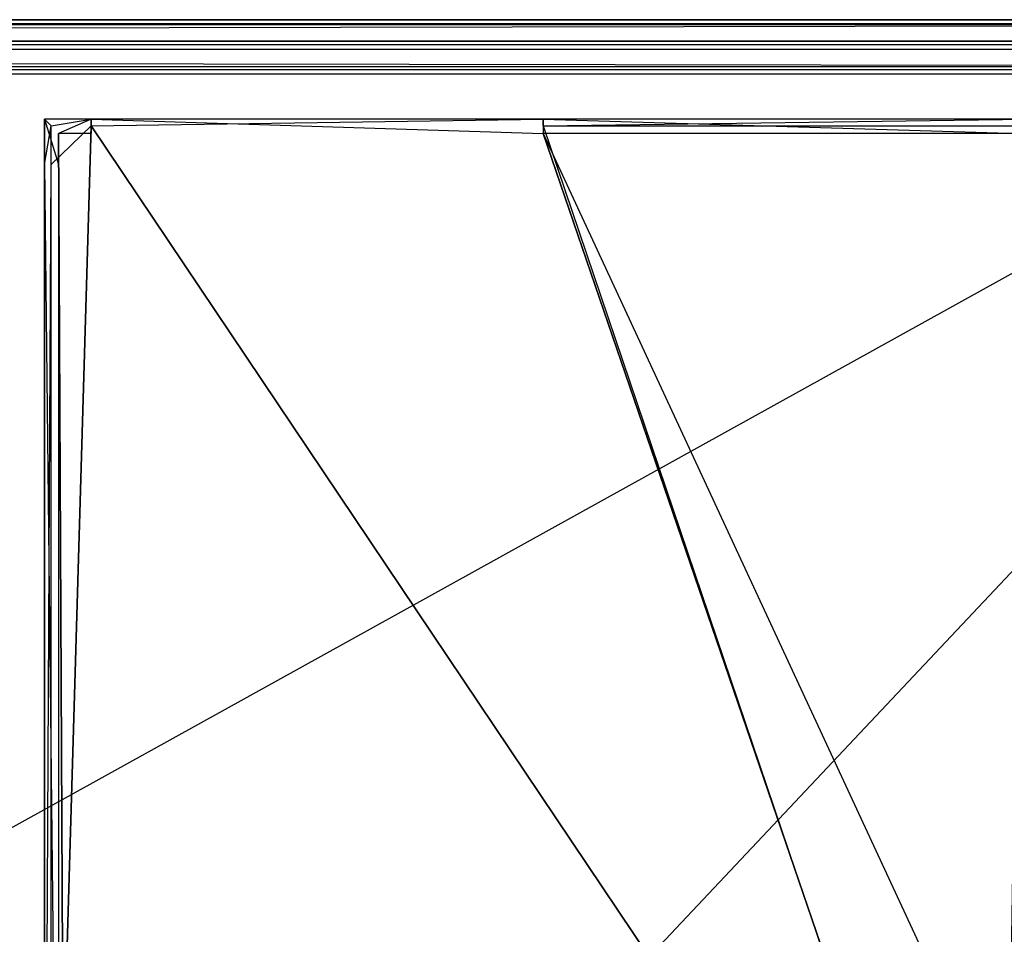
# Model space of a CAD drawing. Extents: x 0 to 1.6, y -0.5 to 0.
# Tile 176 of 181: x 1.569 to 1.5888, y -0.0184 to 0. Entities that reach past the tile are written whole.
import ezdxf

# ---------------------------------------------------------------- set-up
doc = ezdxf.new("R2010")
doc.units = 0
for name, color, linetype in [('L39_ABDECKPL_0___REPLACEMTFOREM', 7, 'CONTINUOUS'), ('L42_FL_CHE_5___REPLACEMTFOREMPT', 7, 'CONTINUOUS'), ('L43_KORPUS1_0', 7, 'CONTINUOUS')]:
    doc.layers.add(name, color=color, linetype=linetype)

msp = doc.modelspace()

# ---------------------------------------------------------------- linework, layer by layer
at = {"layer": 'L39_ABDECKPL_0___REPLACEMTFOREM', "color": 39}
for points, invisible_edges in [([(1.128221, 0, 0.598), (1.598798, 0, 0.597862), (1.128221, 0, 0.597862), (1.128221, 0, 0.598)], 13), ([(1.598798, 0, 0.597862), (1.128221, 0, 0.598), (1.598798, 0, 0.598), (1.598798, 0, 0.597862)], 14), ([(1.598798, 0, 0.588009), (1.128221, -0.000108, 0.587901), (1.128221, 0, 0.588009), (1.598798, 0, 0.588009)], 13), ([(1.128221, -0.000108, 0.587901), (1.598798, 0, 0.588009), (1.598753, -0.000108, 0.587901), (1.128221, -0.000108, 0.587901)], 14), ([(1.598756, -0.000101, 0.598101), (1.128221, 0, 0.598), (1.128221, -0.000101, 0.598101), (1.598756, -0.000101, 0.598101)], 13), ([(1.128221, 0, 0.598), (1.598756, -0.000101, 0.598101), (1.598798, 0, 0.598), (1.128221, 0, 0.598)], 14), ([(1.128221, 0, 0.588187), (1.598798, 0, 0.588009), (1.128221, 0, 0.588009), (1.128221, 0, 0.588187)], 13), ([(1.598798, 0, 0.588009), (1.128221, 0, 0.588187), (1.598798, 0, 0.588187), (1.598798, 0, 0.588009)], 14), ([(1.128221, 0, 0.597862), (1.598798, 0, 0.588187), (1.128221, 0, 0.588187), (1.128221, 0, 0.597862)], 13), ([(1.598798, 0, 0.588187), (1.128221, 0, 0.597862), (1.598798, 0, 0.597862), (1.598798, 0, 0.588187)], 14), ([(1.598413, -0.00093, 0.598929), (1.128221, -0.000101, 0.598101), (1.128221, -0.00093, 0.598929), (1.598413, -0.00093, 0.598929)], 13), ([(1.128221, -0.000101, 0.598101), (1.598413, -0.00093, 0.598929), (1.598756, -0.000101, 0.598101), (1.128221, -0.000101, 0.598101)], 14), ([(1.598753, -0.000108, 0.587901), (1.128221, -0.00094, 0.58707), (1.128221, -0.000108, 0.587901), (1.598753, -0.000108, 0.587901)], 13), ([(1.128221, -0.00094, 0.58707), (1.598753, -0.000108, 0.587901), (1.598409, -0.00094, 0.58707), (1.128221, -0.00094, 0.58707)], 14), ([(1.598384, -0.001, 0.598999), (1.128221, -0.00093, 0.598929), (1.128221, -0.001, 0.598999), (1.598384, -0.001, 0.598999)], 13), ([(1.128221, -0.00093, 0.598929), (1.598384, -0.001, 0.598999), (1.598413, -0.00093, 0.598929), (1.128221, -0.00093, 0.598929)], 14), ([(1.598409, -0.00094, 0.58707), (1.128221, -0.001, 0.58701), (1.128221, -0.00094, 0.58707), (1.598409, -0.00094, 0.58707)], 13), ([(1.128221, -0.001, 0.58701), (1.598409, -0.00094, 0.58707), (1.598384, -0.001, 0.58701), (1.128221, -0.001, 0.58701)], 14), ([(1.598384, -0.001093, 0.598999), (1.128221, -0.001, 0.598999), (1.124135, -0.001093, 0.598999), (1.598384, -0.001093, 0.598999)], 13), ([(1.128221, -0.499907, 0.598999), (1.598384, -0.001093, 0.598999), (1.124135, -0.001093, 0.598999), (1.128221, -0.499907, 0.598999)], 13), ([(1.128221, -0.001, 0.598999), (1.598384, -0.001093, 0.598999), (1.598384, -0.001, 0.598999), (1.128221, -0.001, 0.598999)], 14), ([(1.598384, -0.001, 0.58701), (1.128221, -0.00109, 0.58701), (1.128221, -0.001, 0.58701), (1.598384, -0.001, 0.58701)], 13), ([(1.128221, -0.00109, 0.58701), (1.598384, -0.001, 0.58701), (1.598384, -0.00109, 0.58701), (1.128221, -0.00109, 0.58701)], 14), ([(1.598384, -0.00109, 0.58701), (1.128221, -0.49991, 0.58701), (1.128221, -0.00109, 0.58701), (1.598384, -0.00109, 0.58701)], 13), ([(1.128221, -0.49991, 0.58701), (1.598384, -0.00109, 0.58701), (1.598335, -0.49991, 0.58701), (1.128221, -0.49991, 0.58701)], 10), ([(1.598384, -0.001093, 0.598999), (1.128221, -0.499907, 0.598999), (1.598335, -0.499907, 0.598999), (1.598384, -0.001093, 0.598999)], 10)]:
    msp.add_3dface(points, dxfattribs=dict(at, invisible_edges=invisible_edges))
at = {"layer": 'L42_FL_CHE_5___REPLACEMTFOREMPT', "color": 8}
for points, invisible_edges in [([(1.570444, -0.002, 0.007254), (1.569644, -0.002135, 0.007254), (1.569509, -0.002, 0.007254), (1.570444, -0.002, 0.007254)], 13), ([(1.569644, -0.002135, 0.007254), (1.569509, -0.002908, 0.007254), (1.569509, -0.002, 0.007254), (1.569644, -0.002135, 0.007254)], 13), ([(1.569793, -0.002908, 0.590711), (1.569509, -0.002, 0.590711), (1.569509, -0.002908, 0.590711), (1.569793, -0.002908, 0.590711)], 13), ([(1.569509, -0.002, 0.590711), (1.569793, -0.002908, 0.590711), (1.569793, -0.002284, 0.590711), (1.569509, -0.002, 0.590711)], 14), ([(1.569793, -0.002284, 0.590711), (1.570444, -0.002, 0.590711), (1.569509, -0.002, 0.590711), (1.569793, -0.002284, 0.590711)], 13), ([(1.569509, -0.002, 0.007466), (1.569509, -0.002908, 0.007254), (1.569509, -0.002908, 0.007466), (1.569509, -0.002, 0.007466)], 13), ([(1.569509, -0.002908, 0.007254), (1.569509, -0.002, 0.007466), (1.569509, -0.002, 0.007254), (1.569509, -0.002908, 0.007254)], 14), ([(1.569509, -0.002, 0.007466), (1.570444, -0.002, 0.007254), (1.569509, -0.002, 0.007254), (1.569509, -0.002, 0.007466)], 13), ([(1.570444, -0.002, 0.007254), (1.569509, -0.002, 0.007466), (1.570444, -0.002, 0.007466), (1.570444, -0.002, 0.007254)], 14), ([(1.569509, -0.002, 0.589906), (1.570444, -0.002, 0.007466), (1.569509, -0.002, 0.007466), (1.569509, -0.002, 0.589906)], 13), ([(1.570444, -0.002, 0.007466), (1.569509, -0.002, 0.589906), (1.570444, -0.002, 0.589906), (1.570444, -0.002, 0.007466)], 14), ([(1.569509, -0.002, 0.589906), (1.569509, -0.002908, 0.007466), (1.569509, -0.002908, 0.589906), (1.569509, -0.002, 0.589906)], 13), ([(1.569509, -0.002908, 0.007466), (1.569509, -0.002, 0.589906), (1.569509, -0.002, 0.007466), (1.569509, -0.002908, 0.007466)], 14), ([(1.569509, -0.002, 0.590711), (1.569509, -0.002908, 0.589906), (1.569509, -0.002908, 0.590711), (1.569509, -0.002, 0.590711)], 13), ([(1.569509, -0.002908, 0.589906), (1.569509, -0.002, 0.590711), (1.569509, -0.002, 0.589906), (1.569509, -0.002908, 0.589906)], 14), ([(1.569509, -0.002, 0.590711), (1.570444, -0.002, 0.589906), (1.569509, -0.002, 0.589906), (1.569509, -0.002, 0.590711)], 13), ([(1.570444, -0.002, 0.589906), (1.569509, -0.002, 0.590711), (1.570444, -0.002, 0.590711), (1.570444, -0.002, 0.589906)], 14), ([(1.569509, -0.002908, 0.007254), (1.569644, -0.002135, 0.007254), (1.569644, -0.002908, 0.007254), (1.569509, -0.002908, 0.007254)], 14), ([(1.569644, -0.002135, 0.007254), (1.570444, -0.002, 0.007254), (1.570444, -0.002135, 0.007254), (1.569644, -0.002135, 0.007254)], 14), ([(1.570444, -0.002135, 0.007254), (1.569644, -0.002908, 0.007254), (1.569644, -0.002135, 0.007254), (1.570444, -0.002135, 0.007254)], 13), ([(1.569644, -0.002908, 0.007254), (1.570444, -0.002135, 0.007254), (1.569644, -0.029143, 0.007254), (1.569644, -0.002908, 0.007254)], 10), ([(1.569644, -0.029143, 0.007254), (1.570444, -0.002135, 0.007254), (1.569644, -0.029508, 0.007254), (1.569644, -0.029143, 0.007254)], 13), ([(1.569644, -0.029508, 0.007254), (1.570444, -0.002135, 0.007254), (1.56992, -0.029507, 0.007254), (1.569644, -0.029508, 0.007254)], 10), ([(1.570444, -0.002, 0.590711), (1.569793, -0.002284, 0.590711), (1.570444, -0.002284, 0.590711), (1.570444, -0.002, 0.590711)], 14), ([(1.56992, -0.029507, 0.007254), (1.570444, -0.002135, 0.007254), (1.588775, -0.029414, 0.007254), (1.56992, -0.029507, 0.007254)], 13), ([(1.579532, -0.002, 0.007254), (1.570444, -0.002135, 0.007254), (1.570444, -0.002, 0.007254), (1.579532, -0.002, 0.007254)], 13), ([(1.570444, -0.002135, 0.007254), (1.579532, -0.002, 0.007254), (1.579532, -0.002135, 0.007254), (1.570444, -0.002135, 0.007254)], 14), ([(1.579532, -0.002284, 0.590711), (1.570444, -0.002, 0.590711), (1.570444, -0.002284, 0.590711), (1.579532, -0.002284, 0.590711)], 13), ([(1.570444, -0.002, 0.590711), (1.579532, -0.002284, 0.590711), (1.579532, -0.002, 0.590711), (1.570444, -0.002, 0.590711)], 14), ([(1.570444, -0.002, 0.007466), (1.579532, -0.002, 0.007254), (1.570444, -0.002, 0.007254), (1.570444, -0.002, 0.007466)], 13), ([(1.579532, -0.002, 0.007254), (1.570444, -0.002, 0.007466), (1.579532, -0.002, 0.007466), (1.579532, -0.002, 0.007254)], 14), ([(1.570444, -0.002, 0.589906), (1.579532, -0.002, 0.007466), (1.570444, -0.002, 0.007466), (1.570444, -0.002, 0.589906)], 13), ([(1.579532, -0.002, 0.007466), (1.570444, -0.002, 0.589906), (1.579532, -0.002, 0.589906), (1.579532, -0.002, 0.007466)], 14), ([(1.570444, -0.002, 0.590711), (1.579532, -0.002, 0.589906), (1.570444, -0.002, 0.589906), (1.570444, -0.002, 0.590711)], 13), ([(1.579532, -0.002, 0.589906), (1.570444, -0.002, 0.590711), (1.579532, -0.002, 0.590711), (1.579532, -0.002, 0.589906)], 14), ([(1.588775, -0.029414, 0.007254), (1.570444, -0.002135, 0.007254), (1.579532, -0.002135, 0.007254), (1.588775, -0.029414, 0.007254)], 10), ([(1.589127, -0.002284, 0.590711), (1.579532, -0.002, 0.590711), (1.579532, -0.002284, 0.590711), (1.589127, -0.002284, 0.590711)], 13), ([(1.579532, -0.002, 0.590711), (1.589127, -0.002284, 0.590711), (1.589301, -0.002, 0.590711), (1.579532, -0.002, 0.590711)], 14), ([(1.589301, -0.002, 0.007254), (1.579532, -0.002135, 0.007254), (1.579532, -0.002, 0.007254), (1.589301, -0.002, 0.007254)], 13), ([(1.579532, -0.002135, 0.007254), (1.589301, -0.002, 0.007254), (1.589219, -0.002135, 0.007254), (1.579532, -0.002135, 0.007254)], 14), ([(1.579532, -0.002, 0.007466), (1.589301, -0.002, 0.007254), (1.579532, -0.002, 0.007254), (1.579532, -0.002, 0.007466)], 13), ([(1.589301, -0.002, 0.007254), (1.579532, -0.002, 0.007466), (1.589301, -0.002, 0.007466), (1.589301, -0.002, 0.007254)], 14), ([(1.579532, -0.002, 0.589906), (1.589301, -0.002, 0.007466), (1.579532, -0.002, 0.007466), (1.579532, -0.002, 0.589906)], 13), ([(1.589301, -0.002, 0.007466), (1.579532, -0.002, 0.589906), (1.589301, -0.002, 0.589906), (1.589301, -0.002, 0.007466)], 14), ([(1.579532, -0.002, 0.590711), (1.589301, -0.002, 0.589906), (1.579532, -0.002, 0.589906), (1.579532, -0.002, 0.590711)], 13), ([(1.589301, -0.002, 0.589906), (1.579532, -0.002, 0.590711), (1.589301, -0.002, 0.590711), (1.589301, -0.002, 0.589906)], 14), ([(1.588775, -0.029414, 0.007254), (1.579532, -0.002135, 0.007254), (1.589219, -0.002135, 0.007254), (1.588775, -0.029414, 0.007254)], 13), ([(1.588775, -0.029414, 0.007254), (1.589219, -0.002135, 0.007254), (1.588985, -0.022427, 0.007254), (1.588775, -0.029414, 0.007254)], 10), ([(1.569793, -0.002908, 0.590711), (1.569919, -0.029357, 0.590711), (1.569793, -0.002284, 0.590711), (1.569793, -0.002908, 0.590711)], 13), ([(1.569793, -0.002284, 0.590711), (1.569919, -0.029357, 0.590711), (1.570444, -0.002284, 0.590711), (1.569793, -0.002284, 0.590711)], 10), ([(1.570444, -0.002284, 0.590711), (1.569919, -0.029357, 0.590711), (1.588774, -0.029264, 0.590711), (1.570444, -0.002284, 0.590711)], 13), ([(1.570444, -0.002284, 0.590711), (1.588774, -0.029264, 0.590711), (1.579532, -0.002284, 0.590711), (1.570444, -0.002284, 0.590711)], 13), ([(1.579532, -0.002284, 0.590711), (1.588836, -0.022331, 0.590711), (1.589127, -0.002284, 0.590711), (1.579532, -0.002284, 0.590711)], 10), ([(1.588836, -0.022331, 0.590711), (1.579532, -0.002284, 0.590711), (1.588774, -0.029264, 0.590711), (1.588836, -0.022331, 0.590711)], 13), ([(1.569644, -0.002908, 0.007254), (1.569509, -0.029143, 0.007254), (1.569509, -0.002908, 0.007254), (1.569644, -0.002908, 0.007254)], 13), ([(1.569509, -0.029143, 0.007254), (1.569644, -0.002908, 0.007254), (1.569644, -0.029143, 0.007254), (1.569509, -0.029143, 0.007254)], 14), ([(1.569793, -0.029143, 0.590711), (1.569509, -0.002908, 0.590711), (1.569509, -0.029143, 0.590711), (1.569793, -0.029143, 0.590711)], 13), ([(1.569509, -0.002908, 0.590711), (1.569793, -0.029143, 0.590711), (1.569793, -0.002908, 0.590711), (1.569509, -0.002908, 0.590711)], 14), ([(1.569509, -0.002908, 0.007466), (1.569509, -0.029143, 0.007254), (1.569509, -0.029143, 0.007466), (1.569509, -0.002908, 0.007466)], 13), ([(1.569509, -0.029143, 0.007254), (1.569509, -0.002908, 0.007466), (1.569509, -0.002908, 0.007254), (1.569509, -0.029143, 0.007254)], 14), ([(1.569509, -0.002908, 0.589906), (1.569509, -0.029143, 0.007466), (1.569509, -0.029143, 0.589906), (1.569509, -0.002908, 0.589906)], 13), ([(1.569509, -0.029143, 0.007466), (1.569509, -0.002908, 0.589906), (1.569509, -0.002908, 0.007466), (1.569509, -0.029143, 0.007466)], 14), ([(1.569509, -0.002908, 0.590711), (1.569509, -0.029143, 0.589906), (1.569509, -0.029143, 0.590711), (1.569509, -0.002908, 0.590711)], 13), ([(1.569509, -0.029143, 0.589906), (1.569509, -0.002908, 0.590711), (1.569509, -0.002908, 0.589906), (1.569509, -0.029143, 0.589906)], 14), ([(1.569793, -0.029143, 0.590711), (1.569919, -0.029357, 0.590711), (1.569793, -0.002908, 0.590711), (1.569793, -0.029143, 0.590711)], 10)]:
    msp.add_3dface(points, dxfattribs=dict(at, invisible_edges=invisible_edges))
at = {"layer": 'L43_KORPUS1_0', "color": 8}
for points, invisible_edges in [([(1.597254, -0.000099, 0.007289), (0.7, 0, 0.00719), (0.7, -0.000099, 0.007289), (1.597254, -0.000099, 0.007289)], 13), ([(0.7, 0, 0.00719), (1.597254, -0.000099, 0.007289), (1.597295, 0, 0.00719), (0.7, 0, 0.00719)], 14), ([(0.7, 0, 0.000565), (1.597295, 0, 0.007018), (1.597295, 0, 0.000565), (0.7, 0, 0.000565)], 13), ([(1.597295, 0, 0.007018), (0.7, 0, 0.000565), (0.7, 0, 0.007018), (1.597295, 0, 0.007018)], 14), ([(0.7, 0, 0.007018), (1.597295, 0, 0.00719), (1.597295, 0, 0.007018), (0.7, 0, 0.007018)], 13), ([(1.597295, 0, 0.00719), (0.7, 0, 0.007018), (0.7, 0, 0.00719), (1.597295, 0, 0.00719)], 14), ([(1.597295, 0, 0.0005), (0.7, -0.000064, 0.000436), (0.7, 0, 0.0005), (1.597295, 0, 0.0005)], 13), ([(0.7, -0.000064, 0.000436), (1.597295, 0, 0.0005), (1.597268, -0.000064, 0.000436), (0.7, -0.000064, 0.000436)], 14), ([(0.7, 0, 0.0005), (1.597295, 0, 0.000565), (1.597295, 0, 0.0005), (0.7, 0, 0.0005)], 13), ([(1.597295, 0, 0.000565), (0.7, 0, 0.0005), (0.7, 0, 0.000565), (1.597295, 0, 0.000565)], 14), ([(1.597268, -0.000064, 0.000436), (0.7, -0.00042, 0.00008), (0.7, -0.000064, 0.000436), (1.597268, -0.000064, 0.000436)], 13), ([(0.7, -0.00042, 0.00008), (1.597268, -0.000064, 0.000436), (1.597121, -0.00042, 0.000079), (0.7, -0.00042, 0.00008)], 14), ([(1.597111, -0.000443, 0.007633), (0.7, -0.000099, 0.007289), (0.7, -0.000443, 0.007633), (1.597111, -0.000443, 0.007633)], 13), ([(0.7, -0.000099, 0.007289), (1.597111, -0.000443, 0.007633), (1.597254, -0.000099, 0.007289), (0.7, -0.000099, 0.007289)], 14), ([(1.597121, -0.00042, 0.000079), (0.7, -0.0005), (0.7, -0.00042, 0.00008), (1.597121, -0.00042, 0.000079)], 13), ([(0.7, -0.0005), (1.597121, -0.00042, 0.000079), (1.597088, -0.0005), (0.7, -0.0005)], 14), ([(1.597088, -0.0005, 0.00769), (0.7, -0.000443, 0.007633), (0.7, -0.0005, 0.00769), (1.597088, -0.0005, 0.00769)], 13), ([(0.7, -0.000443, 0.007633), (1.597088, -0.0005, 0.00769), (1.597111, -0.000443, 0.007633), (0.7, -0.000443, 0.007633)], 14), ([(1.597088, -0.0005), (0.7, -0.000594), (0.7, -0.0005), (1.597088, -0.0005)], 13), ([(0.7, -0.000594), (1.597088, -0.0005), (1.597088, -0.000594), (0.7, -0.000594)], 14), ([(1.597088, -0.000596, 0.00769), (0.7, -0.0005, 0.00769), (0.7, -0.000596, 0.00769), (1.597088, -0.000596, 0.00769)], 13), ([(0.7, -0.0005, 0.00769), (1.597088, -0.000596, 0.00769), (1.597088, -0.0005, 0.00769), (0.7, -0.0005, 0.00769)], 14), ([(1.597088, -0.000594), (0.7, -0.497406), (0.7, -0.000594), (1.597088, -0.000594)], 13), ([(0.7, -0.497406), (1.597088, -0.000594), (1.597091, -0.497406), (0.7, -0.497406)], 10), ([(1.597091, -0.497404, 0.00769), (0.7, -0.000596, 0.00769), (0.7, -0.497404, 0.00769), (1.597091, -0.497404, 0.00769)], 13), ([(0.7, -0.000596, 0.00769), (1.597091, -0.497404, 0.00769), (1.597088, -0.000596, 0.00769), (0.7, -0.000596, 0.00769)], 10)]:
    msp.add_3dface(points, dxfattribs=dict(at, invisible_edges=invisible_edges))

doc.saveas('drawing.dxf')
